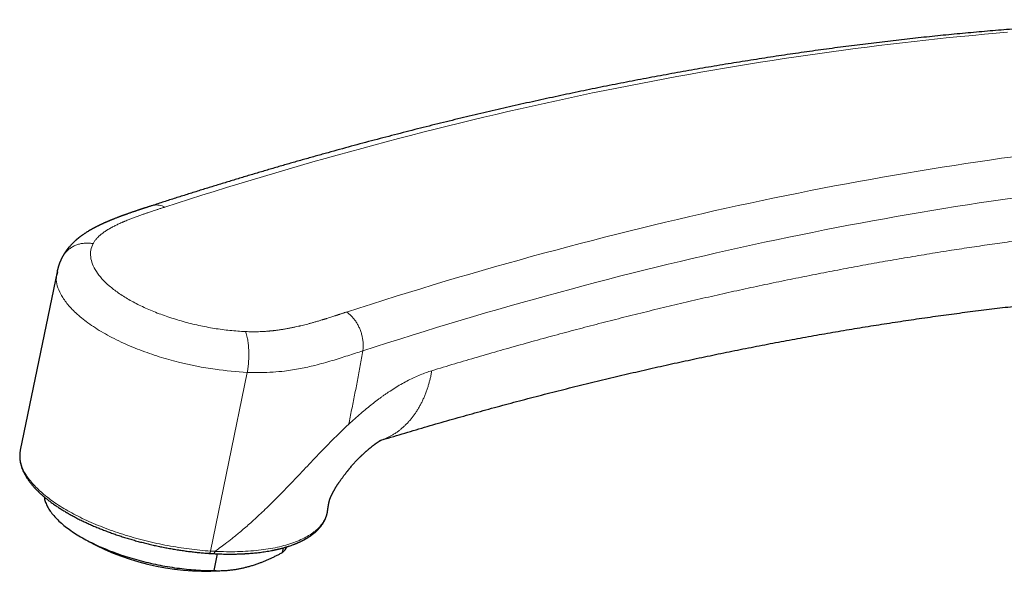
# Model space of a CAD drawing. Header units: millimetres. Extents: x 8 to 757, y 12 to 538.
# Tile 13 of 45: x 554 to 649, y 140 to 193. Entities that reach past the tile are written whole.
import ezdxf

# ---------------------------------------------------------------- set-up
doc = ezdxf.new("R2010")
doc.units = ezdxf.units.MM

msp = doc.modelspace()

# ---------------------------------------------------------------- linework, layer by layer
at = {"color": 7, "linetype": 'Continuous', "lineweight": 30}
for p, q in [((557.924, 169.081), (554.412, 152.021)), ((554.412, 152.021), (554.411, 152.02)), ((560.222, 143.707), (560.918, 143.302)), ((579.51, 142.238), (579.601, 142.681)), ((572.492, 142.143), (572.9, 142.119)), ((572.962, 140.498), (573.291, 142.099)), ((574.374, 140.531), (574.652, 140.565))]:
    msp.add_line(p, q, dxfattribs=at)
at = {"color": 252, "linetype": 'Continuous', "lineweight": 0}
msp.add_line((572.614, 142.365), (576.133, 159.456), dxfattribs=at)
at = {"color": 252, "linetype": 'Continuous', "lineweight": 0, "flags": 128}
for points in [[(648.881, 191.986), (647.766, 191.892), (646.651, 191.793), (645.534, 191.69), (644.416, 191.583), (643.296, 191.472), (642.176, 191.356), (641.054, 191.236), (639.931, 191.112), (638.807, 190.984), (637.681, 190.852), (636.554, 190.715), (635.426, 190.575), (634.297, 190.43), (633.167, 190.28), (632.035, 190.127), (630.903, 189.969), (629.769, 189.808), (628.634, 189.642), (627.498, 189.471), (626.361, 189.297), (625.223, 189.119), (624.083, 188.936), (622.943, 188.749), (621.801, 188.558), (620.658, 188.362), (619.514, 188.163), (618.369, 187.959), (617.224, 187.751), (616.077, 187.539), (614.928, 187.323), (613.779, 187.103), (612.629, 186.878), (611.478, 186.649), (610.326, 186.416), (609.173, 186.179), (608.019, 185.938), (606.863, 185.693), (605.707, 185.443), (604.55, 185.189), (603.392, 184.931), (602.233, 184.669), (601.073, 184.403), (599.912, 184.132), (598.75, 183.858), (597.588, 183.579), (596.424, 183.296), (595.259, 183.009), (594.094, 182.718), (592.928, 182.423), (591.76, 182.123), (590.592, 181.82), (589.423, 181.512), (588.253, 181.2), (587.083, 180.884), (585.911, 180.564), (584.739, 180.24), (583.566, 179.911), (582.392, 179.579), (581.217, 179.242), (580.041, 178.901), (578.865, 178.556), (577.688, 178.207), (576.51, 177.854), (575.331, 177.497), (574.152, 177.136), (572.972, 176.77), (571.791, 176.401), (570.609, 176.027), (569.427, 175.649), (568.244, 175.267)], [(585.634, 165.229), (586.817, 165.61), (587.999, 165.988), (589.181, 166.362), (590.362, 166.731), (591.542, 167.097), (592.721, 167.458), (593.9, 167.815), (595.078, 168.168), (596.255, 168.517), (597.431, 168.862), (598.607, 169.203), (599.782, 169.54), (600.956, 169.872), (602.129, 170.201), (603.301, 170.525), (604.473, 170.845), (605.643, 171.161), (606.813, 171.473), (607.982, 171.781), (609.15, 172.084), (610.317, 172.384), (611.484, 172.679), (612.649, 172.97), (613.814, 173.257), (614.977, 173.54), (616.14, 173.819), (617.302, 174.094), (618.463, 174.364), (619.623, 174.63), (620.782, 174.892), (621.94, 175.15), (623.097, 175.404), (624.253, 175.654), (625.408, 175.899), (626.563, 176.14), (627.716, 176.378), (628.868, 176.61), (630.019, 176.839), (631.169, 177.064), (632.318, 177.284), (633.466, 177.5), (634.613, 177.712), (635.759, 177.92), (636.904, 178.124), (638.048, 178.324), (639.191, 178.519), (640.332, 178.71), (641.473, 178.897), (642.612, 179.08), (643.751, 179.258), (644.888, 179.433), (646.024, 179.603), (647.159, 179.769), (648.293, 179.931), (649.425, 180.088)], [(649.56, 176.155), (648.431, 175.994), (647.301, 175.829), (646.17, 175.66), (645.038, 175.486), (643.905, 175.308), (642.771, 175.126), (641.636, 174.94), (640.499, 174.75), (639.362, 174.556), (638.223, 174.357), (637.083, 174.154), (635.943, 173.947), (634.801, 173.736), (633.658, 173.521), (632.514, 173.302), (631.369, 173.078), (630.223, 172.85), (629.077, 172.618), (627.929, 172.382), (626.78, 172.142), (625.63, 171.898), (624.479, 171.649), (623.327, 171.397), (622.174, 171.14), (621.021, 170.879), (619.866, 170.614), (618.71, 170.345), (617.554, 170.071), (616.396, 169.794), (615.238, 169.512), (614.079, 169.227), (612.918, 168.937), (611.757, 168.643), (610.595, 168.345), (609.433, 168.043), (608.269, 167.736), (607.104, 167.426), (605.939, 167.111), (604.773, 166.792), (603.606, 166.47), (602.438, 166.143), (601.27, 165.812), (600.1, 165.477), (598.93, 165.137), (597.759, 164.794), (596.587, 164.447), (595.415, 164.095), (594.241, 163.74), (593.067, 163.38), (591.893, 163.016), (590.717, 162.648), (589.541, 162.276), (588.364, 161.9), (587.186, 161.52)], [(554.411, 152.02), (554.41, 152.015), (554.391, 151.909), (554.377, 151.803), (554.367, 151.696), (554.361, 151.588), (554.36, 151.479), (554.364, 151.37), (554.372, 151.259), (554.385, 151.149), (554.402, 151.037), (554.424, 150.925), (554.45, 150.812), (554.481, 150.699), (554.516, 150.585), (554.555, 150.47), (554.6, 150.355), (554.648, 150.24), (554.701, 150.125), (554.759, 150.009), (554.821, 149.892), (554.887, 149.776), (554.958, 149.659), (555.033, 149.542), (555.112, 149.425), (555.196, 149.307), (555.284, 149.19), (555.376, 149.073), (555.472, 148.955), (555.573, 148.838), (555.678, 148.72), (555.787, 148.603), (555.9, 148.486), (556.017, 148.368), (556.138, 148.252), (556.263, 148.135), (556.392, 148.019), (556.525, 147.903), (556.661, 147.787), (556.802, 147.671), (556.946, 147.556), (557.094, 147.442), (557.246, 147.328), (557.402, 147.214), (557.561, 147.101), (557.723, 146.989), (557.889, 146.877), (558.059, 146.766), (558.232, 146.656), (558.408, 146.546), (558.588, 146.437), (558.771, 146.329), (558.957, 146.221), (559.146, 146.115), (559.338, 146.009), (559.533, 145.905), (559.731, 145.801), (559.932, 145.698), (560.136, 145.596), (560.342, 145.495), (560.552, 145.396), (560.764, 145.297), (560.978, 145.2), (561.195, 145.104), (561.414, 145.009), (561.636, 144.915), (561.86, 144.822), (562.086, 144.731), (562.315, 144.641), (562.545, 144.552), (562.778, 144.465), (563.012, 144.379), (563.249, 144.295), (563.487, 144.212), (563.727, 144.13), (563.968, 144.05), (564.211, 143.972), (564.456, 143.895), (564.702, 143.819), (564.95, 143.746), (565.198, 143.674), (565.448, 143.603), (565.699, 143.534), (565.951, 143.467), (566.204, 143.401), (566.458, 143.338), (566.713, 143.275), (566.968, 143.215), (567.224, 143.157), (567.481, 143.1), (567.738, 143.045), (567.996, 142.992), (568.254, 142.941), (568.512, 142.891), (568.77, 142.844), (569.029, 142.798), (569.287, 142.755), (569.546, 142.713), (569.804, 142.673), (570.062, 142.635), (570.32, 142.599), (570.578, 142.565), (570.835, 142.533), (571.091, 142.503), (571.347, 142.475), (571.602, 142.449), (571.856, 142.425), (572.11, 142.403), (572.363, 142.383), (572.614, 142.365)]]:
    msp.add_lwpolyline(points, dxfattribs=at)
at = {"color": 7, "linetype": 'Continuous', "lineweight": 30, "flags": 128}
msp.add_lwpolyline([(556.686, 147.554), (556.693, 147.507), (556.712, 147.407), (556.736, 147.307), (556.763, 147.206), (556.795, 147.105), (556.832, 147.003), (556.873, 146.901), (556.918, 146.798), (556.968, 146.695), (557.022, 146.592), (557.081, 146.488), (557.144, 146.384), (557.211, 146.28), (557.282, 146.176), (557.358, 146.072), (557.437, 145.967), (557.521, 145.863), (557.61, 145.758), (557.702, 145.654), (557.798, 145.549), (557.899, 145.445), (558.003, 145.341), (558.112, 145.237), (558.224, 145.134), (558.34, 145.03), (558.46, 144.927), (558.584, 144.824), (558.712, 144.722), (558.843, 144.62), (558.978, 144.519), (559.117, 144.418), (559.259, 144.318), (559.404, 144.218), (559.553, 144.119), (559.706, 144.02), (559.862, 143.922), (560.021, 143.825), (560.183, 143.729), (560.348, 143.634), (560.517, 143.539), (560.688, 143.445), (560.863, 143.352), (561.04, 143.261), (561.22, 143.17), (561.403, 143.08), (561.588, 142.991), (561.777, 142.903), (561.967, 142.817), (562.161, 142.731), (562.356, 142.647), (562.554, 142.564), (562.754, 142.482), (562.956, 142.402), (563.161, 142.322), (563.367, 142.245), (563.575, 142.168), (563.786, 142.093), (563.998, 142.019), (564.211, 141.947), (564.426, 141.877), (564.643, 141.807), (564.861, 141.74), (565.081, 141.674), (565.302, 141.609), (565.524, 141.546), (565.747, 141.485), (565.971, 141.425), (566.197, 141.368), (566.423, 141.311), (566.649, 141.257), (566.877, 141.204), (567.105, 141.153), (567.334, 141.104), (567.563, 141.057), (567.792, 141.011), (568.022, 140.967), (568.252, 140.926), (568.481, 140.886), (568.711, 140.848), (568.941, 140.811), (569.171, 140.777), (569.4, 140.745), (569.629, 140.714), (569.857, 140.686), (570.085, 140.66), (570.313, 140.635), (570.539, 140.613), (570.765, 140.592), (570.99, 140.574), (571.214, 140.557), (571.437, 140.543), (571.659, 140.53), (571.88, 140.52), (572.099, 140.511), (572.317, 140.505), (572.533, 140.5), (572.748, 140.498), (572.962, 140.498)], dxfattribs=at)
at = {"color": 7, "linetype": 'Continuous', "lineweight": 30}
for centre, radius, start, end in [((572.187, 163.971), 23.541, 241.39984, 275.33237), ((577.697, 144.159), 2.641, 313.33649, 328.61479)]:
    msp.add_arc(centre, radius, start, end, dxfattribs=at)
for points, knots in [([(677.673, 193.134), (677.367, 193.14), (676.721, 193.152), (675.735, 193.167), (674.714, 193.178), (673.692, 193.186), (672.669, 193.19), (671.644, 193.19), (670.618, 193.186), (669.591, 193.179), (668.562, 193.167), (667.532, 193.152), (666.501, 193.134), (665.469, 193.111), (664.435, 193.085), (663.4, 193.055), (662.364, 193.022), (661.327, 192.984), (660.288, 192.943), (659.249, 192.898), (658.208, 192.849), (657.165, 192.797), (656.122, 192.741), (655.077, 192.681), (654.032, 192.617), (652.985, 192.55), (651.937, 192.478), (650.887, 192.403), (649.837, 192.325), (648.785, 192.242), (647.733, 192.156), (646.679, 192.066), (645.624, 191.973), (644.568, 191.875), (643.511, 191.774), (642.452, 191.669), (641.393, 191.56), (640.333, 191.448), (639.271, 191.332), (638.208, 191.212), (637.145, 191.088), (636.08, 190.961), (635.014, 190.83), (633.947, 190.695), (632.879, 190.557), (631.81, 190.414), (630.74, 190.268), (629.669, 190.118), (628.597, 189.965), (627.524, 189.808), (626.45, 189.647), (625.375, 189.482), (624.299, 189.314), (623.222, 189.141), (622.144, 188.966), (621.065, 188.786), (619.985, 188.603), (618.904, 188.416), (617.823, 188.225), (616.74, 188.03), (615.656, 187.832), (614.572, 187.63), (613.486, 187.424), (612.4, 187.215), (611.313, 187.002), (610.224, 186.785), (609.135, 186.565), (608.045, 186.34), (606.955, 186.112), (605.863, 185.881), (604.77, 185.645), (603.677, 185.406), (602.583, 185.164), (601.488, 184.917), (600.392, 184.667), (599.295, 184.413), (598.197, 184.156), (597.099, 183.894), (596, 183.629), (594.9, 183.361), (593.799, 183.088), (592.698, 182.812), (591.596, 182.533), (590.492, 182.249), (589.389, 181.962), (588.284, 181.672), (587.179, 181.377), (586.073, 181.079), (584.966, 180.777), (583.859, 180.472), (582.75, 180.163), (581.642, 179.85), (580.532, 179.534), (579.422, 179.214), (578.311, 178.89), (577.199, 178.562), (576.087, 178.231), (574.974, 177.897), (573.86, 177.558), (572.746, 177.216), (571.631, 176.871), (570.516, 176.521), (569.399, 176.168), (568.283, 175.812), (567.481, 175.554), (567.052, 175.414), (566.996, 175.396)], [0, 0, 0, 0, 0.00875, 0.018442, 0.028134, 0.037827, 0.04752, 0.057213, 0.066907, 0.076601, 0.086295, 0.095989, 0.105684, 0.115379, 0.125074, 0.13477, 0.144466, 0.154162, 0.163859, 0.173555, 0.183252, 0.192949, 0.202647, 0.212345, 0.222043, 0.231741, 0.24144, 0.251139, 0.260838, 0.270537, 0.280237, 0.289936, 0.299637, 0.309337, 0.319037, 0.328738, 0.338439, 0.348141, 0.357842, 0.367544, 0.377246, 0.386948, 0.39665, 0.406353, 0.416056, 0.425759, 0.435462, 0.445166, 0.454869, 0.464573, 0.474277, 0.483981, 0.493686, 0.503391, 0.513095, 0.5228, 0.532506, 0.542211, 0.551917, 0.561622, 0.571328, 0.581034, 0.590741, 0.600447, 0.610154, 0.61986, 0.629567, 0.639275, 0.648982, 0.658689, 0.668397, 0.678104, 0.687812, 0.69752, 0.707228, 0.716937, 0.726645, 0.736354, 0.746062, 0.755771, 0.76548, 0.775189, 0.784898, 0.794608, 0.804317, 0.814027, 0.823736, 0.833446, 0.843156, 0.852866, 0.862576, 0.872286, 0.881997, 0.891707, 0.901418, 0.911128, 0.920839, 0.93055, 0.940261, 0.949972, 0.959683, 0.969394, 0.979105, 0.988816, 0.998528, 1, 1, 1, 1]), ([(566.996, 175.396), (566.951, 175.382), (566.865, 175.354), (566.741, 175.314), (566.627, 175.276), (566.522, 175.242), (566.427, 175.211), (566.342, 175.184), (566.269, 175.16), (566.207, 175.14), (566.157, 175.123), (566.113, 175.109), (566.077, 175.097), (566.049, 175.088), (566.026, 175.08), (566.007, 175.074), (565.989, 175.068), (565.967, 175.061), (565.938, 175.052), (565.901, 175.039), (565.854, 175.024), (565.788, 175.002), (565.702, 174.973), (565.593, 174.937), (565.478, 174.899), (565.36, 174.859), (565.241, 174.819), (565.12, 174.777), (565, 174.736), (564.883, 174.696), (564.774, 174.657), (564.672, 174.622), (564.577, 174.588), (564.485, 174.555), (564.396, 174.523), (564.315, 174.494), (564.246, 174.469), (564.194, 174.45), (564.156, 174.436), (564.13, 174.426), (564.103, 174.416), (564.071, 174.404), (564.028, 174.388), (563.974, 174.368), (563.911, 174.345), (563.833, 174.315), (563.74, 174.279), (563.632, 174.238), (563.524, 174.196), (563.418, 174.154), (563.315, 174.113), (563.229, 174.078), (563.159, 174.05), (563.108, 174.029), (563.062, 174.01), (563.019, 173.992), (562.975, 173.974), (562.928, 173.954), (562.877, 173.932), (562.821, 173.909), (562.757, 173.881), (562.684, 173.849), (562.616, 173.82), (562.559, 173.795), (562.518, 173.777), (562.484, 173.762), (562.458, 173.75), (562.437, 173.741), (562.41, 173.729), (562.374, 173.712), (562.323, 173.689), (562.266, 173.663), (562.204, 173.634), (562.138, 173.603), (562.067, 173.57), (561.994, 173.535), (561.925, 173.501), (561.863, 173.471), (561.807, 173.443), (561.748, 173.413), (561.697, 173.387), (561.653, 173.365), (561.618, 173.346), (561.58, 173.327), (561.541, 173.306), (561.504, 173.287), (561.47, 173.269), (561.439, 173.252), (561.405, 173.234), (561.364, 173.211), (561.317, 173.186), (561.271, 173.16), (561.226, 173.135), (561.182, 173.11), (561.139, 173.085), (561.101, 173.063), (561.069, 173.045), (561.042, 173.029), (561.011, 173.011), (560.98, 172.992), (560.951, 172.974), (560.923, 172.958), (560.875, 172.928), (560.805, 172.886), (560.719, 172.831), (560.637, 172.778), (560.559, 172.726), (560.482, 172.675), (560.417, 172.63), (560.363, 172.592), (560.321, 172.562), (560.279, 172.532), (560.237, 172.502), (560.202, 172.476), (560.173, 172.454), (560.147, 172.434), (560.117, 172.412), (560.085, 172.387), (560.055, 172.364), (560.03, 172.344), (560.008, 172.327), (559.987, 172.31), (559.963, 172.291), (559.939, 172.271), (559.916, 172.253), (559.895, 172.236), (559.873, 172.217), (559.848, 172.196), (559.823, 172.175), (559.801, 172.157), (559.781, 172.139), (559.759, 172.12), (559.734, 172.099), (559.698, 172.067), (559.646, 172.02), (559.587, 171.966), (559.523, 171.906), (559.465, 171.85), (559.403, 171.789), (559.345, 171.729), (559.287, 171.669), (559.227, 171.605), (559.17, 171.542), (559.113, 171.477), (559.062, 171.417), (559.014, 171.359), (558.97, 171.305), (558.93, 171.254), (558.889, 171.201), (558.846, 171.144), (558.804, 171.087), (558.765, 171.032), (558.73, 170.98), (558.698, 170.934), (558.671, 170.893), (558.648, 170.858), (558.626, 170.822), (558.602, 170.784), (558.575, 170.741), (558.548, 170.696), (558.525, 170.656), (558.507, 170.625), (558.492, 170.598), (558.478, 170.573), (558.461, 170.542), (558.438, 170.5), (558.421, 170.468), (558.412, 170.45)], [0, 0, 0, 0, 0.013945, 0.02689, 0.038833, 0.049767, 0.059691, 0.0686, 0.076492, 0.08256, 0.087846, 0.092346, 0.096061, 0.099152, 0.101349, 0.10306, 0.105005, 0.1072, 0.109643, 0.113987, 0.118913, 0.124197, 0.134432, 0.145696, 0.157992, 0.169849, 0.182482, 0.195129, 0.207546, 0.219732, 0.231686, 0.241747, 0.251635, 0.261352, 0.270864, 0.279434, 0.286753, 0.292817, 0.295926, 0.298555, 0.301185, 0.304509, 0.308536, 0.314736, 0.321406, 0.328476, 0.339412, 0.35111, 0.362728, 0.374043, 0.385052, 0.395642, 0.401988, 0.407568, 0.412377, 0.416748, 0.421472, 0.426583, 0.432084, 0.438029, 0.444988, 0.452991, 0.462045, 0.46718, 0.471793, 0.475525, 0.478374, 0.480422, 0.482541, 0.487079, 0.492587, 0.499049, 0.505999, 0.513237, 0.520766, 0.529656, 0.537638, 0.544101, 0.550164, 0.556709, 0.563729, 0.567578, 0.571435, 0.575671, 0.58029, 0.584729, 0.588522, 0.591706, 0.595265, 0.600249, 0.605705, 0.611283, 0.616403, 0.621238, 0.626459, 0.631351, 0.634397, 0.637459, 0.641018, 0.644965, 0.64846, 0.651375, 0.654698, 0.665382, 0.675982, 0.685399, 0.694924, 0.704238, 0.713451, 0.718512, 0.723742, 0.728804, 0.733685, 0.739118, 0.741763, 0.744621, 0.748609, 0.753013, 0.756705, 0.759801, 0.762373, 0.764951, 0.767961, 0.771393, 0.774309, 0.776566, 0.779329, 0.782853, 0.786312, 0.788924, 0.791326, 0.794236, 0.797465, 0.800888, 0.808562, 0.817816, 0.824861, 0.834183, 0.84159, 0.850056, 0.858534, 0.865748, 0.875692, 0.883027, 0.89064, 0.89835, 0.904813, 0.910513, 0.916648, 0.923851, 0.930817, 0.936811, 0.942761, 0.948511, 0.95246, 0.956504, 0.960424, 0.964225, 0.968998, 0.974678, 0.978476, 0.981933, 0.984721, 0.986939, 0.989997, 0.994349, 1, 1, 1, 1]), ([(558.412, 170.45), (558.404, 170.434), (558.389, 170.406), (558.371, 170.37), (558.356, 170.339), (558.342, 170.31), (558.326, 170.276), (558.308, 170.239), (558.288, 170.195), (558.267, 170.148), (558.247, 170.101), (558.229, 170.06), (558.214, 170.024), (558.2, 169.989), (558.185, 169.952), (558.169, 169.911), (558.152, 169.866), (558.136, 169.821), (558.12, 169.779), (558.107, 169.739), (558.094, 169.704), (558.084, 169.672), (558.074, 169.641), (558.064, 169.609), (558.053, 169.575), (558.041, 169.535), (558.027, 169.49), (558.014, 169.442), (558.002, 169.398), (557.991, 169.36), (557.984, 169.329), (557.977, 169.303), (557.972, 169.282), (557.967, 169.264), (557.963, 169.245), (557.956, 169.218), (557.948, 169.183), (557.938, 169.138), (557.932, 169.106), (557.928, 169.088)], [0, 0, 0, 0, 0.036962, 0.065297, 0.085307, 0.105859, 0.132394, 0.16176, 0.191905, 0.231484, 0.267579, 0.29792, 0.323599, 0.34904, 0.375613, 0.405781, 0.441482, 0.47337, 0.50495, 0.535074, 0.560191, 0.582996, 0.605008, 0.627167, 0.651609, 0.679407, 0.712627, 0.748818, 0.782597, 0.80865, 0.829839, 0.848192, 0.865548, 0.874293, 0.886836, 0.905683, 0.930829, 0.96227, 1, 1, 1, 1]), ([(588.909, 152.965), (589.05, 153.008), (589.55, 153.159), (590.407, 153.417), (591.48, 153.737), (592.552, 154.052), (593.624, 154.365), (594.694, 154.673), (595.764, 154.978), (596.833, 155.28), (597.901, 155.578), (598.969, 155.872), (600.036, 156.163), (601.101, 156.45), (602.167, 156.733), (603.231, 157.013), (604.294, 157.29), (605.357, 157.562), (606.418, 157.831), (607.479, 158.097), (608.539, 158.358), (609.598, 158.617), (610.657, 158.871), (611.714, 159.122), (612.771, 159.37), (613.826, 159.613), (614.881, 159.853), (615.935, 160.09), (616.988, 160.323), (618.04, 160.552), (619.091, 160.778), (620.141, 161), (621.19, 161.218), (622.239, 161.433), (623.286, 161.644), (624.333, 161.851), (625.378, 162.055), (626.423, 162.256), (627.466, 162.452), (628.509, 162.645), (629.55, 162.834), (630.591, 163.02), (631.63, 163.202), (632.669, 163.38), (633.707, 163.555), (634.743, 163.726), (635.779, 163.894), (636.813, 164.058), (637.847, 164.218), (638.879, 164.374), (639.91, 164.527), (640.941, 164.677), (641.97, 164.822), (642.998, 164.964), (644.025, 165.102), (645.051, 165.237), (646.076, 165.368), (647.1, 165.495), (648.123, 165.619), (649.145, 165.739), (650.166, 165.856), (651.185, 165.968), (652.203, 166.077), (653.221, 166.183), (654.237, 166.285), (655.252, 166.383), (656.266, 166.477), (657.278, 166.568), (658.29, 166.655), (659.3, 166.739), (660.309, 166.818), (661.317, 166.895), (662.324, 166.967), (663.33, 167.036), (664.334, 167.101), (665.338, 167.163), (666.34, 167.22), (667.341, 167.275), (668.34, 167.325), (669.339, 167.372), (670.336, 167.415), (671.332, 167.455), (672.327, 167.491), (673.32, 167.523), (674.313, 167.551), (675.304, 167.576), (676.293, 167.597), (677.282, 167.615), (678.269, 167.629), (679.255, 167.639), (680.24, 167.645), (681.223, 167.648), (682.205, 167.647), (683.186, 167.643), (684.166, 167.635), (685.144, 167.623), (686.121, 167.607), (687.096, 167.588), (688.07, 167.565), (689.043, 167.539), (690.015, 167.508), (690.985, 167.474), (691.954, 167.437), (692.921, 167.396), (693.887, 167.351), (694.852, 167.302), (695.815, 167.25), (696.777, 167.194), (697.738, 167.134), (698.697, 167.071), (699.655, 167.004), (700.611, 166.933), (701.566, 166.859), (702.52, 166.781), (703.447, 166.702), (704.056, 166.646), (704.347, 166.62)], [0, 0, 0, 0, 0.003477, 0.012266, 0.021055, 0.029844, 0.038634, 0.047424, 0.056214, 0.065004, 0.073796, 0.082587, 0.091379, 0.100171, 0.108963, 0.117756, 0.12655, 0.135343, 0.144138, 0.152932, 0.161727, 0.170523, 0.179319, 0.188115, 0.196912, 0.205709, 0.214507, 0.223306, 0.232105, 0.240904, 0.249704, 0.258504, 0.267306, 0.276107, 0.284909, 0.293712, 0.302515, 0.311319, 0.320124, 0.328929, 0.337735, 0.346541, 0.355348, 0.364156, 0.372964, 0.381773, 0.390583, 0.399393, 0.408204, 0.417016, 0.425829, 0.434642, 0.443456, 0.452271, 0.461087, 0.469903, 0.47872, 0.487538, 0.496357, 0.505176, 0.513997, 0.522818, 0.53164, 0.540463, 0.549287, 0.558112, 0.566937, 0.575764, 0.584591, 0.59342, 0.602249, 0.611079, 0.619911, 0.628743, 0.637576, 0.64641, 0.655245, 0.664081, 0.672919, 0.681757, 0.690596, 0.699437, 0.708278, 0.71712, 0.725964, 0.734809, 0.743654, 0.752501, 0.761349, 0.770199, 0.779049, 0.7879, 0.796753, 0.805607, 0.814462, 0.823318, 0.832175, 0.841034, 0.849894, 0.858755, 0.867617, 0.876481, 0.885345, 0.894211, 0.903079, 0.911947, 0.920817, 0.929688, 0.938561, 0.947434, 0.95631, 0.965186, 0.974064, 0.982943, 0.991823, 1, 1, 1, 1]), ([(583.813, 146.207), (583.814, 146.217), (583.818, 146.24), (583.822, 146.271), (583.826, 146.302), (583.83, 146.329), (583.834, 146.359), (583.838, 146.389), (583.843, 146.423), (583.848, 146.458), (583.853, 146.491), (583.858, 146.521), (583.863, 146.552), (583.871, 146.602), (583.881, 146.666), (583.894, 146.738), (583.906, 146.806), (583.919, 146.871), (583.932, 146.936), (583.945, 146.998), (583.956, 147.045), (583.963, 147.077), (583.968, 147.098), (583.972, 147.118), (583.977, 147.136), (583.981, 147.154), (583.985, 147.173), (583.99, 147.192), (583.993, 147.202), (583.995, 147.209), (583.996, 147.215), (583.998, 147.221), (584, 147.227), (584.001, 147.233), (584.003, 147.238), (584.004, 147.243), (584.005, 147.246), (584.006, 147.25), (584.008, 147.255), (584.01, 147.261), (584.012, 147.269), (584.015, 147.277), (584.018, 147.284), (584.02, 147.29), (584.022, 147.295), (584.024, 147.303), (584.028, 147.313), (584.032, 147.325), (584.037, 147.338), (584.042, 147.35), (584.046, 147.362), (584.053, 147.378), (584.059, 147.395), (584.066, 147.412), (584.072, 147.426), (584.078, 147.441), (584.085, 147.458), (584.093, 147.476), (584.1, 147.493), (584.108, 147.512), (584.117, 147.534), (584.127, 147.556), (584.136, 147.576), (584.145, 147.597), (584.155, 147.618), (584.164, 147.638), (584.174, 147.66), (584.189, 147.692), (584.207, 147.732), (584.229, 147.778), (584.252, 147.824), (584.276, 147.873), (584.301, 147.923), (584.325, 147.971), (584.353, 148.024), (584.38, 148.076), (584.412, 148.137), (584.444, 148.195), (584.483, 148.265), (584.521, 148.331), (584.564, 148.404), (584.603, 148.47), (584.642, 148.532), (584.672, 148.581), (584.695, 148.617), (584.717, 148.651), (584.741, 148.689), (584.769, 148.731), (584.798, 148.775), (584.834, 148.828), (584.878, 148.891), (584.929, 148.964), (584.981, 149.036), (585.036, 149.11), (585.095, 149.192), (585.16, 149.281), (585.23, 149.376), (585.304, 149.476), (585.372, 149.567), (585.434, 149.648), (585.487, 149.72), (585.543, 149.792), (585.598, 149.864), (585.65, 149.931), (585.696, 149.99), (585.734, 150.039), (585.765, 150.077), (585.788, 150.106), (585.806, 150.128), (585.823, 150.151), (585.848, 150.181), (585.881, 150.221), (585.923, 150.273), (585.974, 150.335), (586.049, 150.426), (586.146, 150.54), (586.261, 150.673), (586.376, 150.802), (586.49, 150.926), (586.601, 151.044), (586.71, 151.156), (586.797, 151.244), (586.862, 151.309), (586.904, 151.349), (586.94, 151.384), (586.969, 151.412), (586.992, 151.434), (587.014, 151.456), (587.041, 151.481), (587.078, 151.516), (587.125, 151.56), (587.181, 151.612), (587.244, 151.67), (587.311, 151.732), (587.38, 151.793), (587.445, 151.851), (587.508, 151.906), (587.567, 151.958), (587.637, 152.019), (587.716, 152.087), (587.804, 152.161), (587.879, 152.223), (587.945, 152.277), (588.003, 152.324), (588.061, 152.372), (588.12, 152.418), (588.178, 152.464), (588.231, 152.505), (588.276, 152.539), (588.31, 152.565), (588.342, 152.589), (588.375, 152.613), (588.41, 152.639), (588.443, 152.663), (588.475, 152.686), (588.504, 152.707), (588.531, 152.726), (588.558, 152.745), (588.582, 152.761), (588.604, 152.776), (588.625, 152.79), (588.649, 152.807), (588.676, 152.824), (588.698, 152.839), (588.716, 152.85), (588.729, 152.858), (588.74, 152.865), (588.751, 152.872), (588.763, 152.88), (588.777, 152.888), (588.791, 152.897), (588.802, 152.904), (588.812, 152.909), (588.82, 152.914), (588.829, 152.92), (588.841, 152.927), (588.855, 152.935), (588.871, 152.944), (588.887, 152.953), (588.899, 152.96), (588.909, 152.965), (588.916, 152.969), (588.923, 152.973), (588.93, 152.976), (588.937, 152.98), (588.943, 152.983), (588.947, 152.985), (588.95, 152.986), (588.952, 152.987), (588.953, 152.987), (588.954, 152.988), (588.953, 152.988), (588.953, 152.988)], [0, 0, 0, 0, 0.0030688, 0.0064726, 0.0089594, 0.0118827, 0.0147765, 0.0178669, 0.0214598, 0.0254716, 0.0290071, 0.0320498, 0.0354138, 0.0394181, 0.0495708, 0.0587098, 0.0679154, 0.0766195, 0.0852862, 0.0943817, 0.1022638, 0.1050563, 0.1082076, 0.1113117, 0.113712, 0.1161335, 0.1193795, 0.1233094, 0.1263629, 0.1290752, 0.1321314, 0.1358907, 0.1406927, 0.1451691, 0.1487846, 0.1518541, 0.1547693, 0.156702, 0.1592578, 0.1625903, 0.1660864, 0.1692713, 0.1716312, 0.1735078, 0.1753057, 0.1771261, 0.1798124, 0.1833935, 0.1864004, 0.1887776, 0.1909265, 0.1938213, 0.1973692, 0.2000808, 0.2021151, 0.2040013, 0.2064786, 0.2091689, 0.21123, 0.213337, 0.2166789, 0.2191932, 0.2214637, 0.2239092, 0.226477, 0.2288781, 0.230538, 0.2341322, 0.2392684, 0.2436037, 0.2487119, 0.2538116, 0.2584056, 0.263899, 0.268228, 0.2743314, 0.2795509, 0.2866286, 0.291908, 0.3005713, 0.3065758, 0.313863, 0.3202439, 0.3250814, 0.3283245, 0.3310468, 0.3351137, 0.3394638, 0.3437259, 0.3479355, 0.3552626, 0.3624385, 0.3694544, 0.3769338, 0.3852972, 0.3945341, 0.404494, 0.4148552, 0.4256162, 0.4328826, 0.4403264, 0.44795, 0.4557528, 0.4630407, 0.4692847, 0.4744697, 0.4785835, 0.4816161, 0.4836091, 0.4858346, 0.4888584, 0.493453, 0.4991707, 0.5060212, 0.5140159, 0.529314, 0.5447022, 0.5597469, 0.5744333, 0.5887474, 0.6026761, 0.6160889, 0.6221498, 0.6274328, 0.6319338, 0.6356491, 0.6385762, 0.6408109, 0.6442052, 0.6489135, 0.6549398, 0.66229, 0.6702794, 0.6792281, 0.6880027, 0.6964093, 0.7044449, 0.7121068, 0.7193927, 0.7317669, 0.7429075, 0.7539401, 0.7615365, 0.7693013, 0.7772353, 0.7853482, 0.7936467, 0.8018722, 0.8082015, 0.8133566, 0.8177417, 0.8231048, 0.8289788, 0.8345565, 0.8398244, 0.8448212, 0.849801, 0.8548108, 0.8595795, 0.8634526, 0.8677342, 0.8728922, 0.8786098, 0.8846616, 0.8882776, 0.8913069, 0.8937395, 0.8962441, 0.8994373, 0.9033175, 0.9071509, 0.9105599, 0.913152, 0.9157147, 0.9186081, 0.9218355, 0.9273275, 0.9336458, 0.939889, 0.9455102, 0.9503962, 0.9546316, 0.9588365, 0.9635706, 0.969457, 0.9756211, 0.9811166, 0.985884, 0.9900978, 0.9942432, 0.9984562, 1, 1, 1, 1]), ([(554.412, 152.02), (554.406, 151.993), (554.394, 151.931), (554.379, 151.833), (554.366, 151.726), (554.358, 151.619), (554.353, 151.51), (554.353, 151.401), (554.357, 151.291), (554.364, 151.181), (554.376, 151.07), (554.392, 150.958), (554.412, 150.846), (554.436, 150.733), (554.464, 150.62), (554.496, 150.506), (554.533, 150.392), (554.573, 150.277), (554.618, 150.162), (554.667, 150.047), (554.72, 149.931), (554.777, 149.815), (554.838, 149.699), (554.903, 149.583), (554.972, 149.466), (555.046, 149.35), (555.123, 149.233), (555.204, 149.117), (555.289, 149.001), (555.378, 148.885), (555.471, 148.769), (555.568, 148.653), (555.668, 148.537), (555.772, 148.422), (555.88, 148.307), (555.991, 148.193), (556.106, 148.079), (556.225, 147.965), (556.347, 147.851), (556.473, 147.738), (556.601, 147.626), (556.734, 147.514), (556.87, 147.402), (557.009, 147.291), (557.151, 147.181), (557.296, 147.071), (557.445, 146.962), (557.597, 146.854), (557.752, 146.746), (557.909, 146.639), (558.07, 146.532), (558.234, 146.426), (558.401, 146.321), (558.571, 146.217), (558.743, 146.114), (558.918, 146.011), (559.096, 145.909), (559.277, 145.808), (559.46, 145.708), (559.646, 145.609), (559.835, 145.511), (560.025, 145.414), (560.219, 145.318), (560.414, 145.222), (560.613, 145.128), (560.813, 145.035), (561.015, 144.943), (561.22, 144.852), (561.427, 144.762), (561.636, 144.673), (561.846, 144.586), (562.059, 144.499), (562.274, 144.414), (562.49, 144.33), (562.709, 144.247), (562.929, 144.166), (563.15, 144.086), (563.374, 144.007), (563.598, 143.93), (563.825, 143.853), (564.052, 143.779), (564.281, 143.705), (564.512, 143.633), (564.743, 143.562), (564.976, 143.493), (565.21, 143.426), (565.444, 143.359), (565.68, 143.295), (565.917, 143.231), (566.155, 143.17), (566.393, 143.11), (566.632, 143.051), (566.872, 142.994), (567.112, 142.939), (567.353, 142.885), (567.595, 142.833), (567.836, 142.782), (568.078, 142.733), (568.321, 142.686), (568.563, 142.64), (568.806, 142.597), (569.049, 142.554), (569.292, 142.514), (569.534, 142.475), (569.777, 142.438), (570.019, 142.403), (570.262, 142.369), (570.503, 142.338), (570.745, 142.308), (570.986, 142.279), (571.226, 142.253), (571.466, 142.228), (571.706, 142.205), (571.944, 142.184), (572.182, 142.165), (572.365, 142.152), (572.469, 142.145), (572.494, 142.143)], [0, 0, 0, 0, 0.006321, 0.014614, 0.02291, 0.031213, 0.039529, 0.04786, 0.056212, 0.064589, 0.072992, 0.081426, 0.089891, 0.09839, 0.106924, 0.115492, 0.124095, 0.132732, 0.141401, 0.150101, 0.158831, 0.167587, 0.176368, 0.185171, 0.193993, 0.202833, 0.211687, 0.220553, 0.22943, 0.238315, 0.247207, 0.256104, 0.265004, 0.273907, 0.28281, 0.291714, 0.300617, 0.309518, 0.318418, 0.327315, 0.336209, 0.345101, 0.353989, 0.362874, 0.371755, 0.380632, 0.389506, 0.398376, 0.407243, 0.416106, 0.424966, 0.433822, 0.442675, 0.451524, 0.46037, 0.469213, 0.478054, 0.486891, 0.495725, 0.504557, 0.513386, 0.522212, 0.531036, 0.539858, 0.548677, 0.557494, 0.56631, 0.575123, 0.583935, 0.592744, 0.601552, 0.610359, 0.619163, 0.627967, 0.636769, 0.64557, 0.654369, 0.663167, 0.671965, 0.680761, 0.689556, 0.698351, 0.707144, 0.715937, 0.724729, 0.73352, 0.742311, 0.751101, 0.759891, 0.76868, 0.777469, 0.786258, 0.795046, 0.803834, 0.812622, 0.82141, 0.830198, 0.838985, 0.847773, 0.856561, 0.865349, 0.874137, 0.882925, 0.891714, 0.900503, 0.909292, 0.918082, 0.926872, 0.935663, 0.944454, 0.953246, 0.962039, 0.970832, 0.979627, 0.988422, 0.997218, 1, 1, 1, 1]), ([(572.899, 142.117), (573.01, 142.111), (573.228, 142.101), (573.544, 142.089), (573.844, 142.081), (574.126, 142.077), (574.391, 142.075), (574.638, 142.075), (574.868, 142.078), (575.083, 142.082), (575.276, 142.087), (575.449, 142.093), (575.603, 142.1), (575.745, 142.106), (575.877, 142.113), (575.997, 142.12), (576.107, 142.127), (576.211, 142.134), (576.362, 142.145), (576.566, 142.161), (576.822, 142.184), (577.084, 142.211), (577.353, 142.243), (577.625, 142.278), (577.902, 142.319), (578.18, 142.364), (578.39, 142.402), (578.53, 142.429), (578.601, 142.443), (578.672, 142.458), (578.742, 142.472), (578.807, 142.486), (578.865, 142.498), (578.912, 142.509), (578.951, 142.518), (578.985, 142.525), (579.012, 142.531), (579.034, 142.537), (579.052, 142.541), (579.072, 142.545), (579.098, 142.551), (579.134, 142.56), (579.179, 142.571), (579.234, 142.585), (579.32, 142.606), (579.43, 142.634), (579.56, 142.67), (579.685, 142.705), (579.804, 142.739), (579.917, 142.774), (580.026, 142.807), (580.166, 142.853), (580.339, 142.912), (580.494, 142.968), (580.597, 143.007), (580.646, 143.026), (580.688, 143.043), (580.723, 143.056), (580.751, 143.068), (580.773, 143.077), (580.795, 143.086), (580.822, 143.097), (580.858, 143.112), (580.902, 143.13), (580.954, 143.152), (581.009, 143.176), (581.077, 143.207), (581.155, 143.242), (581.239, 143.281), (581.316, 143.319), (581.387, 143.354), (581.45, 143.386), (581.506, 143.415), (581.557, 143.442), (581.603, 143.467), (581.644, 143.49), (581.682, 143.511), (581.719, 143.531), (581.758, 143.554), (581.802, 143.579), (581.851, 143.608), (581.905, 143.641), (581.963, 143.677), (582.051, 143.734), (582.166, 143.81), (582.301, 143.906), (582.428, 144.002), (582.532, 144.085), (582.615, 144.155), (582.677, 144.21), (582.734, 144.262), (582.785, 144.31), (582.826, 144.35), (582.862, 144.385), (582.895, 144.419), (582.932, 144.456), (582.97, 144.497), (583.009, 144.54), (583.054, 144.591), (583.106, 144.651), (583.164, 144.722), (583.218, 144.793), (583.267, 144.86), (583.31, 144.922), (583.349, 144.979), (583.383, 145.033), (583.416, 145.087), (583.448, 145.141), (583.48, 145.197), (583.512, 145.257), (583.545, 145.322), (583.577, 145.391), (583.611, 145.467), (583.644, 145.548), (583.675, 145.632), (583.698, 145.699), (583.714, 145.751), (583.725, 145.786), (583.734, 145.818), (583.742, 145.848), (583.75, 145.877), (583.756, 145.902), (583.762, 145.924), (583.766, 145.944), (583.772, 145.968), (583.778, 145.997), (583.785, 146.031), (583.792, 146.069), (583.8, 146.113), (583.808, 146.161), (583.812, 146.195), (583.815, 146.213)], [0, 0, 0, 0, 0.018942, 0.037037, 0.054285, 0.070686, 0.086241, 0.100694, 0.11433, 0.127151, 0.139157, 0.149187, 0.158567, 0.167297, 0.175378, 0.18281, 0.189593, 0.195928, 0.202347, 0.218085, 0.234462, 0.251478, 0.269132, 0.287408, 0.305847, 0.325501, 0.345093, 0.350215, 0.355332, 0.360446, 0.365555, 0.370479, 0.37485, 0.378148, 0.381032, 0.383501, 0.385554, 0.387192, 0.388414, 0.389583, 0.391554, 0.394258, 0.397695, 0.401868, 0.406776, 0.417141, 0.427326, 0.437163, 0.446649, 0.455784, 0.464564, 0.473151, 0.490462, 0.508434, 0.513228, 0.517589, 0.521327, 0.524444, 0.52694, 0.528815, 0.530466, 0.532921, 0.536181, 0.540245, 0.54511, 0.550424, 0.555537, 0.564358, 0.572467, 0.579868, 0.587013, 0.593346, 0.598926, 0.604063, 0.608806, 0.613154, 0.617107, 0.620733, 0.624811, 0.629563, 0.634846, 0.64071, 0.647154, 0.65418, 0.670716, 0.686934, 0.702798, 0.71815, 0.72737, 0.735995, 0.74401, 0.75131, 0.757865, 0.76224, 0.767224, 0.772823, 0.778976, 0.785204, 0.791403, 0.801118, 0.811177, 0.821574, 0.830509, 0.838984, 0.846719, 0.853656, 0.860707, 0.868174, 0.875069, 0.882777, 0.891265, 0.900155, 0.909134, 0.920206, 0.930484, 0.940257, 0.944982, 0.94936, 0.953137, 0.956419, 0.959873, 0.963622, 0.96572, 0.96805, 0.970946, 0.974421, 0.978474, 0.983018, 0.98812, 0.993781, 1, 1, 1, 1]), ([(572.962, 140.498), (573.027, 140.496), (573.195, 140.49), (573.47, 140.488), (573.794, 140.495), (574.128, 140.513), (574.479, 140.543), (574.826, 140.586), (575.165, 140.638), (575.486, 140.699), (575.806, 140.769), (576.131, 140.85), (576.468, 140.945), (576.815, 141.054), (577.15, 141.169), (577.462, 141.286), (577.752, 141.401), (578.043, 141.524), (578.335, 141.653), (578.627, 141.79), (578.921, 141.933), (579.215, 142.082), (579.412, 142.186), (579.51, 142.238)], [0, 0, 0, 0, 0.032291, 0.0836349, 0.1349999, 0.1895924, 0.244216, 0.3020686, 0.3534413, 0.4020494, 0.4506861, 0.5002293, 0.5498039, 0.6031154, 0.656465, 0.699263, 0.742079, 0.7849635, 0.8278643, 0.8708537, 0.9138571, 0.9569227, 1, 1, 1, 1])]:
    msp.add_open_spline(points, degree=3, knots=knots, dxfattribs=at)
at = {"color": 252, "linetype": 'Continuous', "lineweight": 0}
for points, knots in [([(568.244, 175.267), (568.139, 175.233), (567.935, 175.167), (567.64, 175.071), (567.368, 174.981), (567.119, 174.899), (566.891, 174.823), (566.705, 174.761), (566.557, 174.711), (566.442, 174.672), (566.336, 174.636), (566.241, 174.604), (566.135, 174.567), (566.007, 174.522), (565.786, 174.444), (565.497, 174.339), (565.154, 174.21), (564.798, 174.071), (564.541, 173.967), (564.376, 173.898), (564.327, 173.877), (564.278, 173.856), (564.23, 173.835), (564.182, 173.814), (564.022, 173.745), (563.76, 173.626), (563.411, 173.456), (563.158, 173.322), (562.987, 173.226), (562.888, 173.169), (562.792, 173.112), (562.7, 173.055), (562.61, 172.998), (562.524, 172.941), (562.366, 172.833), (562.15, 172.671), (561.899, 172.452), (561.687, 172.229), (561.51, 172.003), (561.423, 171.848), (561.38, 171.771)], [0, 0, 0, 0, 0.037263, 0.071928, 0.103997, 0.133469, 0.160345, 0.184624, 0.199512, 0.213223, 0.225755, 0.237111, 0.247289, 0.263922, 0.28332, 0.32739, 0.369796, 0.410543, 0.461805, 0.468306, 0.474758, 0.481162, 0.487516, 0.493822, 0.500079, 0.550848, 0.599709, 0.646706, 0.662121, 0.677332, 0.692341, 0.70715, 0.721761, 0.736177, 0.7504, 0.802994, 0.854092, 0.903846, 0.952423, 1, 1, 1, 1]), ([(566.997, 175.393), (567.062, 175.412), (567.207, 175.456), (567.448, 175.473), (567.712, 175.45), (567.979, 175.386), (568.156, 175.307), (568.244, 175.267)], [0, 0, 0, 0, 0.16675, 0.375062, 0.583375, 0.791687, 1, 1, 1, 1]), ([(593.785, 159.618), (594.515, 159.839), (595.975, 160.28), (598.161, 160.924), (600.345, 161.554), (602.526, 162.17), (604.692, 162.768), (606.841, 163.348), (608.975, 163.911), (611.105, 164.459), (613.248, 164.998), (615.401, 165.525), (617.566, 166.042), (619.728, 166.544), (621.886, 167.032), (624.041, 167.505), (626.193, 167.963), (628.341, 168.406), (630.485, 168.835), (632.626, 169.25), (634.763, 169.649), (636.897, 170.034), (639.027, 170.404), (641.153, 170.76), (643.216, 171.091), (645.217, 171.4), (647.155, 171.687), (649.09, 171.962), (651.022, 172.224), (652.95, 172.474), (654.932, 172.719), (656.966, 172.957), (659.053, 173.187), (661.136, 173.402), (663.214, 173.602), (665.275, 173.787), (667.32, 173.956), (669.348, 174.11), (671.371, 174.25), (673.404, 174.376), (675.446, 174.489), (677.497, 174.587), (679.543, 174.671), (681.585, 174.74), (683.621, 174.794), (685.652, 174.833), (687.679, 174.858), (689.7, 174.868), (691.716, 174.863), (693.727, 174.843), (695.733, 174.808), (697.733, 174.758), (699.729, 174.694), (701.663, 174.617), (703.537, 174.529), (705.352, 174.431), (707.162, 174.32), (708.967, 174.197), (710.768, 174.063), (711.965, 173.963), (712.563, 173.912)], [0, 0, 0, 0, 0.017562, 0.035123, 0.052685, 0.070246, 0.087808, 0.105056, 0.122304, 0.139552, 0.1568, 0.1744, 0.192, 0.2096, 0.2272, 0.2448, 0.2624, 0.28, 0.2976, 0.3152, 0.3328, 0.3504, 0.368, 0.3856, 0.4032, 0.419333, 0.435467, 0.4516, 0.467733, 0.483867, 0.5, 0.517562, 0.535123, 0.552685, 0.570246, 0.587808, 0.605056, 0.622304, 0.639552, 0.6568, 0.6744, 0.692, 0.7096, 0.7272, 0.7448, 0.7624, 0.78, 0.7976, 0.8152, 0.8328, 0.8504, 0.868, 0.8856, 0.9032, 0.919333, 0.935467, 0.9516, 0.967733, 0.983867, 1, 1, 1, 1]), ([(558.414, 170.448), (558.461, 170.534), (558.562, 170.719), (558.769, 170.974), (559.022, 171.216), (559.313, 171.423), (559.633, 171.59), (559.975, 171.714), (560.329, 171.793), (560.686, 171.827), (561.037, 171.823), (561.268, 171.788), (561.38, 171.771)], [0, 0, 0, 0, 0.087702, 0.190031, 0.294077, 0.399005, 0.503933, 0.60798, 0.710308, 0.810163, 0.906899, 1, 1, 1, 1]), ([(561.38, 171.771), (561.296, 171.565), (561.127, 171.154), (561.117, 170.497), (561.291, 169.816), (561.659, 169.116), (562.195, 168.414), (562.899, 167.725), (563.764, 167.058), (564.78, 166.417), (565.922, 165.811), (567.178, 165.255), (568.536, 164.754), (569.979, 164.313), (571.469, 163.94), (572.975, 163.651), (574.479, 163.446), (575.461, 163.387), (575.954, 163.358)], [0, 0, 0, 0, 0.0623616, 0.1241182, 0.1863009, 0.2499196, 0.3133724, 0.3755444, 0.4374204, 0.4999989, 0.562539, 0.624402, 0.686587, 0.7500783, 0.8136793, 0.8758559, 0.9376189, 1, 1, 1, 1]), ([(576.133, 159.456), (575.107, 159.533), (572.923, 159.697), (570.049, 160.282), (567.66, 160.952), (565.808, 161.594), (563.999, 162.36), (562.318, 163.232), (560.865, 164.169), (559.706, 165.117), (558.843, 166.041), (558.11, 167.179), (557.738, 168.215), (557.947, 168.882), (558.004, 169.064)], [0, 0, 0, 0, 0.111328, 0.237015, 0.305381, 0.377352, 0.45293, 0.532113, 0.611296, 0.686873, 0.758845, 0.82721, 0.952897, 1, 1, 1, 1]), ([(575.954, 163.358), (576.059, 163.354), (576.27, 163.346), (576.584, 163.342), (576.898, 163.342), (577.213, 163.349), (577.538, 163.361), (577.874, 163.38), (578.126, 163.4), (578.286, 163.414), (578.354, 163.42), (578.422, 163.427), (578.49, 163.434), (578.558, 163.441), (578.626, 163.448), (578.694, 163.456), (578.851, 163.474), (579.098, 163.505), (579.435, 163.554), (579.777, 163.61), (580.109, 163.671), (580.432, 163.734), (580.732, 163.798), (580.941, 163.845), (581.058, 163.872), (581.094, 163.88), (581.131, 163.889), (581.168, 163.897), (581.205, 163.906), (581.317, 163.933), (581.507, 163.979), (581.774, 164.048), (582.047, 164.12), (582.327, 164.196), (582.622, 164.28), (582.934, 164.37), (583.174, 164.442), (583.333, 164.491), (583.408, 164.514), (583.479, 164.535), (583.544, 164.556), (583.604, 164.574), (583.664, 164.593), (583.768, 164.626), (583.919, 164.673), (584.117, 164.736), (584.306, 164.797), (584.435, 164.838), (584.501, 164.86), (584.519, 164.866), (584.537, 164.872), (584.554, 164.877), (584.566, 164.881), (584.573, 164.883), (584.582, 164.886), (584.599, 164.891), (584.625, 164.9), (584.661, 164.912), (584.706, 164.927), (584.762, 164.945), (584.827, 164.966), (584.901, 164.99), (584.985, 165.017), (585.075, 165.047), (585.173, 165.079), (585.276, 165.112), (585.388, 165.149), (585.508, 165.188), (585.591, 165.215), (585.634, 165.229)], [0, 0, 0, 0, 0.026679, 0.053616, 0.080845, 0.108397, 0.136302, 0.167439, 0.199077, 0.205354, 0.211651, 0.21797, 0.22431, 0.230672, 0.237056, 0.243462, 0.24989, 0.281556, 0.314255, 0.348013, 0.382853, 0.414424, 0.44686, 0.476131, 0.480015, 0.48391, 0.487818, 0.491737, 0.495668, 0.499611, 0.527618, 0.556583, 0.58651, 0.617404, 0.649267, 0.68544, 0.722795, 0.731344, 0.739952, 0.74862, 0.755598, 0.762452, 0.769441, 0.776563, 0.798502, 0.821622, 0.845923, 0.864646, 0.866787, 0.868937, 0.871095, 0.873262, 0.874924, 0.875298, 0.875719, 0.877993, 0.881102, 0.885045, 0.890539, 0.897111, 0.904761, 0.913488, 0.923293, 0.934177, 0.945425, 0.957631, 0.970796, 0.984919, 1, 1, 1, 1]), ([(587.186, 161.52), (587.199, 161.632), (587.224, 161.856), (587.22, 162.209), (587.186, 162.568), (587.118, 162.928), (587.02, 163.284), (586.892, 163.63), (586.736, 163.962), (586.555, 164.273), (586.351, 164.561), (586.128, 164.819), (585.888, 165.047), (585.719, 165.168), (585.634, 165.229)], [0, 0, 0, 0, 0.083333, 0.166667, 0.25, 0.333334, 0.416667, 0.500001, 0.583334, 0.666667, 0.750001, 0.833334, 0.916667, 1, 1, 1, 1]), ([(576.133, 159.456), (576.15, 159.562), (576.185, 159.776), (576.225, 160.123), (576.256, 160.489), (576.273, 160.87), (576.277, 161.255), (576.267, 161.635), (576.243, 162.001), (576.206, 162.344), (576.156, 162.656), (576.097, 162.931), (576.03, 163.168), (575.979, 163.295), (575.954, 163.358)], [0, 0, 0, 0, 0.077456, 0.157936, 0.24101, 0.326143, 0.412705, 0.5, 0.587295, 0.673857, 0.75899, 0.842064, 0.922544, 1, 1, 1, 1]), ([(587.186, 161.52), (586.711, 161.364), (585.744, 161.045), (584.232, 160.564), (582.722, 160.148), (581.212, 159.809), (579.872, 159.593), (578.589, 159.471), (577.4, 159.418), (576.561, 159.444), (576.133, 159.456)], [0, 0, 0, 0, 0.1485656, 0.3021981, 0.4623497, 0.5883313, 0.7195999, 0.8100555, 0.9032705, 1, 1, 1, 1]), ([(587.186, 161.52), (587.102, 161.048), (586.934, 160.103), (586.67, 158.691), (586.398, 157.284), (586.118, 155.882), (585.924, 154.951), (585.827, 154.486)], [0, 0, 0, 0, 0.2000001, 0.4000002, 0.6000001, 0.8000001, 1, 1, 1, 1]), ([(585.827, 154.486), (586.02, 154.663), (586.402, 155.015), (586.974, 155.517), (587.538, 155.993), (587.994, 156.361), (588.345, 156.634), (588.591, 156.821), (588.835, 157.002), (589.078, 157.178), (589.319, 157.348), (589.558, 157.513), (589.913, 157.75), (590.382, 158.048), (590.963, 158.39), (591.539, 158.7), (592.109, 158.979), (592.674, 159.225), (593.233, 159.442), (593.601, 159.559), (593.785, 159.618)], [0, 0, 0, 0, 0.074644, 0.147767, 0.219428, 0.289688, 0.320796, 0.351641, 0.382229, 0.412567, 0.442661, 0.472519, 0.502147, 0.575012, 0.647098, 0.718522, 0.789401, 0.859858, 0.930016, 1, 1, 1, 1]), ([(588.777, 152.927), (588.835, 152.944), (588.985, 152.99), (589.221, 153.078), (589.486, 153.19), (589.746, 153.316), (590.006, 153.458), (590.265, 153.617), (590.522, 153.793), (590.772, 153.983), (591.015, 154.187), (591.25, 154.404), (591.474, 154.631), (591.685, 154.865), (591.884, 155.106), (592.075, 155.358), (592.259, 155.621), (592.437, 155.899), (592.61, 156.194), (592.777, 156.506), (592.934, 156.828), (593.08, 157.16), (593.216, 157.502), (593.34, 157.846), (593.45, 158.192), (593.549, 158.538), (593.638, 158.892), (593.718, 159.251), (593.762, 159.496), (593.785, 159.618)], [0, 0, 0, 0, 0.023172, 0.05972, 0.096268, 0.132816, 0.169364, 0.208127, 0.24689, 0.285653, 0.324416, 0.363179, 0.401941, 0.43849, 0.475038, 0.511586, 0.548134, 0.584682, 0.623445, 0.662208, 0.700971, 0.739734, 0.778497, 0.817259, 0.853808, 0.890356, 0.926904, 0.963452, 1, 1, 1, 1]), ([(585.828, 154.485), (585.304, 153.982), (584.277, 152.998), (582.796, 151.458), (581.385, 149.97), (580.045, 148.562), (578.778, 147.27), (577.597, 146.117), (576.516, 145.118), (575.557, 144.284), (574.74, 143.613), (574.065, 143.088), (573.512, 142.679), (573.179, 142.444), (573.028, 142.338)], [0, 0, 0, 0, 0.129321, 0.25322, 0.370688, 0.480749, 0.58243, 0.674761, 0.756744, 0.827408, 0.885825, 0.932243, 0.969332, 1, 1, 1, 1]), ([(573.027, 142.336), (573.396, 142.322), (574.132, 142.293), (575.198, 142.302), (576.228, 142.348), (577.212, 142.434), (578.146, 142.561), (579.022, 142.726), (579.837, 142.932), (580.588, 143.174), (581.268, 143.451), (581.874, 143.759), (582.403, 144.098), (582.855, 144.467), (583.227, 144.862), (583.516, 145.281), (583.708, 145.723), (583.804, 146.033), (583.812, 146.199), (583.812, 146.207)], [0, 0, 0, 0, 0.062568, 0.125084, 0.187522, 0.249855, 0.312059, 0.374124, 0.436384, 0.498885, 0.561191, 0.623154, 0.685163, 0.74759, 0.810196, 0.872564, 0.934805, 0.997036, 1, 1, 1, 1]), ([(572.614, 142.365), (572.603, 142.321), (572.581, 142.234), (572.536, 142.154), (572.507, 142.149), (572.494, 142.146)], [0, 0, 0, 0, 0.346946, 0.693891, 1, 1, 1, 1]), ([(572.614, 142.365), (572.691, 142.36), (572.829, 142.351), (572.967, 142.344), (573.027, 142.34)], [0, 0, 0, 0, 0.56, 1, 1, 1, 1]), ([(573.026, 142.336), (573.015, 142.294), (572.999, 142.229), (572.968, 142.168), (572.943, 142.135), (572.919, 142.117), (572.905, 142.118), (572.899, 142.119)], [0, 0, 0, 0, 0.332474, 0.511332, 0.693948, 0.876564, 1, 1, 1, 1])]:
    msp.add_open_spline(points, degree=3, knots=knots, dxfattribs=at)

doc.saveas('drawing.dxf')
